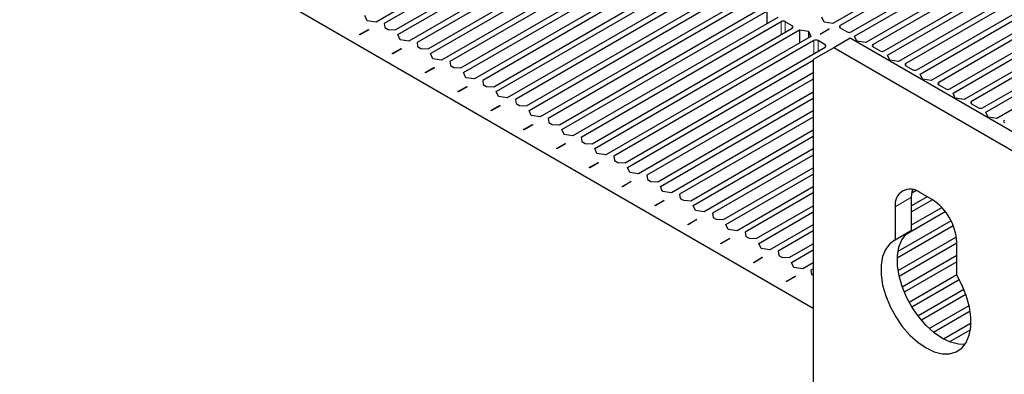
# Paper-space layout 'Blatt2' of a CAD drawing. Header units: millimetres. Extents: x 5 to 418, y 2 to 292.
# Tile 110 of 124: x 282 to 311, y 208 to 218. Entities that reach past the tile are written whole.
import ezdxf

# ---------------------------------------------------------------- set-up
doc = ezdxf.new("R2010")
doc.units = ezdxf.units.MM

psp = doc.layouts.new('Blatt2')

# ---------------------------------------------------------------- linework, layer by layer
at = {"color": 7, "linetype": 'Continuous', "lineweight": 25}
for p, q in [((305.144, 209.413), (262.01, 234.313)), ((298.473, 221.026), (292.587, 217.628)), ((298.568, 220.904), (292.822, 217.587)), ((311.572, 220.968), (305.709, 217.584)), ((293.141, 217.403), (298.886, 220.72)), ((293.211, 217.267), (299.098, 220.666)), ((311.726, 220.88), (305.922, 217.529)), ((306.24, 217.345), (312.044, 220.696)), ((306.334, 217.223), (312.197, 220.608)), ((299.416, 220.482), (293.529, 217.084)), ((299.51, 220.359), (293.765, 217.043)), ((312.515, 220.424), (306.652, 217.039)), ((312.668, 220.336), (306.864, 216.985)), ((294.083, 216.859), (299.829, 220.176)), ((294.154, 216.723), (300.041, 220.121)), ((307.183, 216.801), (312.987, 220.152)), ((307.277, 216.679), (313.14, 220.063)), ((300.359, 219.938), (294.472, 216.539)), ((300.453, 219.815), (294.708, 216.498)), ((313.458, 219.88), (307.595, 216.495)), ((313.611, 219.791), (307.807, 216.441)), ((295.026, 216.315), (300.771, 219.631)), ((295.097, 216.179), (300.984, 219.577)), ((308.125, 216.257), (313.93, 219.608)), ((308.22, 216.134), (314.083, 219.519)), ((301.302, 219.393), (295.415, 215.995)), ((301.396, 219.271), (295.651, 215.954)), ((314.401, 219.335), (308.538, 215.951)), ((314.554, 219.247), (308.75, 215.896)), ((295.969, 215.77), (301.714, 219.087)), ((296.04, 215.634), (301.926, 219.033)), ((309.068, 215.713), (314.872, 219.063)), ((309.162, 215.59), (315.026, 218.975)), ((302.245, 218.849), (296.358, 215.451)), ((302.339, 218.727), (296.594, 215.41)), ((315.344, 218.791), (309.481, 215.406)), ((315.497, 218.703), (309.693, 215.352)), ((296.912, 215.226), (302.657, 218.543)), ((296.983, 215.09), (302.869, 218.488)), ((310.011, 215.168), (315.815, 218.519)), ((310.105, 215.046), (315.968, 218.431)), ((303.187, 218.305), (297.301, 214.906)), ((303.282, 218.182), (297.536, 214.866)), ((316.287, 218.247), (310.423, 214.862)), ((292.333, 217.665), (292.268, 217.811)), ((297.855, 214.682), (303.6, 217.999)), ((297.925, 214.546), (303.812, 217.944)), ((303.812, 217.944), (303.812, 217.577)), ((292.587, 217.628), (292.333, 217.665)), ((292.822, 217.587), (292.84, 217.468)), ((304.13, 217.76), (298.244, 214.362)), ((304.224, 217.638), (298.479, 214.321)), ((304.543, 217.522), (304.342, 217.638)), ((305.456, 217.621), (305.391, 217.767)), ((305.709, 217.584), (305.456, 217.621)), ((292.112, 217.266), (292.366, 217.412)), ((292.124, 217.259), (292.112, 217.266)), ((292.377, 217.405), (292.124, 217.259)), ((292.366, 217.412), (292.377, 217.405)), ((292.366, 217.398), (292.366, 217.412)), ((292.84, 217.468), (292.934, 217.413)), ((292.934, 217.413), (293.141, 217.403)), ((293.276, 217.121), (293.211, 217.267)), ((298.797, 214.138), (304.543, 217.454)), ((298.868, 214.002), (304.755, 217.4)), ((305.073, 217.216), (299.186, 213.818)), ((304.755, 217.4), (305.008, 217.362)), ((304.755, 217.4), (304.755, 217.032)), ((305.008, 217.362), (305.073, 217.216)), ((305.008, 217.362), (305.008, 217.179)), ((305.341, 217.283), (305.594, 217.429)), ((305.353, 217.276), (305.341, 217.283)), ((305.606, 217.422), (305.353, 217.276)), ((305.594, 217.429), (305.606, 217.422)), ((305.594, 217.429), (305.594, 217.415)), ((305.922, 217.461), (306.122, 217.345)), ((306.399, 217.077), (306.334, 217.223)), ((293.529, 217.084), (293.276, 217.121)), ((293.765, 217.043), (293.783, 216.924)), ((305.167, 217.094), (299.422, 213.777)), ((305.485, 216.978), (305.285, 217.094)), ((306.204, 217.163), (305.733, 216.891)), ((311.626, 214.034), (306.204, 217.163)), ((306.652, 217.039), (306.399, 217.077)), ((293.055, 216.721), (293.309, 216.868)), ((293.067, 216.714), (293.055, 216.721)), ((293.32, 216.861), (293.067, 216.714)), ((293.309, 216.868), (293.32, 216.861)), ((293.309, 216.868), (293.309, 216.854)), ((293.783, 216.924), (293.877, 216.869)), ((293.877, 216.869), (294.083, 216.859)), ((294.219, 216.577), (294.154, 216.723)), ((299.74, 213.593), (305.485, 216.91)), ((305.733, 216.891), (305.144, 216.551)), ((311.154, 213.761), (305.733, 216.891)), ((306.864, 216.917), (307.065, 216.801)), ((307.342, 216.532), (307.277, 216.679)), ((294.472, 216.539), (294.219, 216.577)), ((294.708, 216.498), (294.726, 216.379)), ((294.726, 216.379), (294.82, 216.325)), ((299.811, 213.457), (305.144, 216.536)), ((305.144, 216.551), (305.144, 85.904)), ((307.595, 216.495), (307.342, 216.532)), ((307.807, 216.373), (308.007, 216.257)), ((293.998, 216.177), (294.251, 216.323)), ((294.01, 216.17), (293.998, 216.177)), ((294.263, 216.316), (294.01, 216.17)), ((294.251, 216.323), (294.263, 216.316)), ((294.251, 216.31), (294.251, 216.323)), ((294.82, 216.325), (295.026, 216.315)), ((295.162, 216.032), (295.097, 216.179)), ((305.144, 216.168), (300.129, 213.274)), ((308.284, 215.988), (308.22, 216.134)), ((295.415, 215.995), (295.162, 216.032)), ((295.651, 215.954), (295.668, 215.835)), ((295.668, 215.835), (295.763, 215.781)), ((305.144, 215.992), (300.365, 213.233)), ((308.538, 215.951), (308.284, 215.988)), ((308.75, 215.828), (308.95, 215.713)), ((294.941, 215.633), (295.194, 215.779)), ((294.953, 215.626), (294.941, 215.633)), ((295.206, 215.772), (294.953, 215.626)), ((295.194, 215.779), (295.206, 215.772)), ((295.194, 215.779), (295.194, 215.765)), ((295.763, 215.781), (295.969, 215.77)), ((296.105, 215.488), (296.04, 215.634)), ((300.683, 213.049), (305.144, 215.624)), ((309.227, 215.444), (309.162, 215.59)), ((295.884, 215.088), (296.137, 215.235)), ((296.358, 215.451), (296.105, 215.488)), ((296.137, 215.235), (296.149, 215.228)), ((296.137, 215.221), (296.137, 215.235)), ((296.594, 215.41), (296.611, 215.291)), ((296.611, 215.291), (296.706, 215.236)), ((296.706, 215.236), (296.912, 215.226)), ((300.754, 212.913), (305.144, 215.447)), ((309.481, 215.406), (309.227, 215.444)), ((309.693, 215.284), (309.893, 215.168)), ((295.895, 215.082), (295.884, 215.088)), ((296.149, 215.228), (295.895, 215.082)), ((297.047, 214.944), (296.983, 215.09)), ((305.144, 215.08), (301.072, 212.729)), ((310.17, 214.9), (310.105, 215.046)), ((296.826, 214.544), (297.08, 214.69)), ((297.092, 214.684), (296.838, 214.537)), ((297.301, 214.906), (297.047, 214.944)), ((297.08, 214.69), (297.092, 214.684)), ((297.08, 214.677), (297.08, 214.69)), ((297.536, 214.866), (297.554, 214.747)), ((297.554, 214.747), (297.648, 214.692)), ((297.648, 214.692), (297.855, 214.682)), ((305.144, 214.903), (301.308, 212.689)), ((310.423, 214.862), (310.17, 214.9)), ((296.838, 214.537), (296.826, 214.544)), ((297.99, 214.4), (297.925, 214.546)), ((298.244, 214.362), (297.99, 214.4)), ((301.626, 212.505), (305.144, 214.536)), ((297.769, 214), (298.023, 214.146)), ((298.034, 214.139), (297.781, 213.993)), ((298.023, 214.146), (298.034, 214.139)), ((298.023, 214.133), (298.023, 214.146)), ((298.479, 214.321), (298.497, 214.202)), ((298.497, 214.202), (298.591, 214.148)), ((298.591, 214.148), (298.797, 214.138)), ((301.697, 212.369), (305.144, 214.359)), ((297.781, 213.993), (297.769, 214)), ((298.933, 213.855), (298.868, 214.002)), ((299.186, 213.818), (298.933, 213.855)), ((305.144, 213.991), (302.015, 212.185)), ((298.712, 213.456), (298.965, 213.602)), ((298.977, 213.595), (298.724, 213.449)), ((298.965, 213.602), (298.977, 213.595)), ((298.965, 213.602), (298.965, 213.588)), ((299.422, 213.777), (299.44, 213.658)), ((299.44, 213.658), (299.534, 213.604)), ((299.534, 213.604), (299.74, 213.593)), ((305.144, 213.814), (302.25, 212.144)), ((298.724, 213.449), (298.712, 213.456)), ((299.876, 213.311), (299.811, 213.457)), ((300.129, 213.274), (299.876, 213.311)), ((302.569, 211.961), (305.144, 213.447)), ((302.639, 211.824), (305.144, 213.27)), ((299.655, 212.911), (299.908, 213.058)), ((299.92, 213.051), (299.667, 212.905)), ((299.908, 213.058), (299.92, 213.051)), ((299.908, 213.044), (299.908, 213.058)), ((300.365, 213.233), (300.383, 213.114)), ((300.383, 213.114), (300.477, 213.059)), ((300.477, 213.059), (300.683, 213.049)), ((299.667, 212.905), (299.655, 212.911)), ((300.819, 212.767), (300.754, 212.913)), ((301.072, 212.729), (300.819, 212.767)), ((301.308, 212.689), (301.325, 212.569)), ((305.144, 212.903), (302.958, 211.641)), ((305.144, 212.726), (303.193, 211.6)), ((307.981, 212.731), (308.093, 212.796)), ((308.561, 212.536), (308.208, 212.741)), ((300.598, 212.367), (300.851, 212.513)), ((300.863, 212.507), (300.609, 212.36)), ((300.851, 212.513), (300.863, 212.507)), ((300.851, 212.5), (300.851, 212.513)), ((301.325, 212.569), (301.42, 212.515)), ((301.42, 212.515), (301.626, 212.505)), ((308.421, 212.618), (307.972, 212.359)), ((307.972, 211.658), (307.972, 212.604)), ((308.574, 212.529), (307.972, 212.182)), ((300.609, 212.36), (300.598, 212.367)), ((301.761, 212.222), (301.697, 212.369)), ((302.015, 212.185), (301.761, 212.222)), ((302.25, 212.144), (302.268, 212.025)), ((303.511, 211.416), (305.144, 212.359)), ((303.582, 211.28), (305.144, 212.182)), ((307.501, 212.332), (307.501, 211.386)), ((307.817, 211.548), (308.937, 212.195)), ((307.972, 211.814), (308.836, 212.313)), ((301.54, 211.823), (301.794, 211.969)), ((301.806, 211.962), (301.552, 211.816)), ((301.794, 211.969), (301.806, 211.962)), ((301.794, 211.955), (301.794, 211.969)), ((302.268, 212.025), (302.362, 211.971)), ((302.362, 211.971), (302.569, 211.961)), ((309.107, 211.925), (307.578, 211.043)), ((301.552, 211.816), (301.54, 211.823)), ((302.704, 211.678), (302.639, 211.824)), ((302.958, 211.641), (302.704, 211.678)), ((303.193, 211.6), (303.211, 211.481)), ((305.144, 211.814), (303.9, 211.097)), ((305.144, 211.637), (304.136, 211.056)), ((307.501, 211.386), (307.972, 211.658)), ((309.17, 211.785), (307.561, 210.856)), ((302.483, 211.279), (302.737, 211.425)), ((302.495, 211.272), (302.483, 211.279)), ((302.748, 211.418), (302.495, 211.272)), ((302.737, 211.425), (302.748, 211.418)), ((302.737, 211.425), (302.737, 211.411)), ((303.211, 211.481), (303.305, 211.426)), ((303.305, 211.426), (303.511, 211.416)), ((303.647, 211.134), (303.582, 211.28)), ((307.584, 210.501), (309.257, 211.467)), ((307.614, 210.342), (309.268, 211.297)), ((309.268, 210.365), (309.268, 211.312)), ((303.9, 211.097), (303.647, 211.134)), ((304.136, 211.056), (304.154, 210.937)), ((304.454, 210.872), (305.144, 211.27)), ((304.525, 210.736), (305.144, 211.093)), ((303.426, 210.734), (303.679, 210.881)), ((303.438, 210.727), (303.426, 210.734)), ((303.691, 210.874), (303.438, 210.727)), ((303.679, 210.881), (303.691, 210.874)), ((303.679, 210.867), (303.679, 210.881)), ((304.154, 210.937), (304.248, 210.882)), ((304.248, 210.882), (304.454, 210.872)), ((304.59, 210.59), (304.525, 210.736)), ((305.144, 210.726), (304.843, 210.552)), ((309.268, 210.93), (307.705, 210.027)), ((309.268, 210.753), (307.761, 209.883)), ((304.843, 210.552), (304.59, 210.59)), ((305.144, 210.549), (305.079, 210.511)), ((305.079, 210.511), (305.097, 210.392)), ((304.369, 210.19), (304.622, 210.336)), ((304.381, 210.183), (304.369, 210.19)), ((304.634, 210.329), (304.381, 210.183)), ((304.622, 210.336), (304.634, 210.329)), ((304.622, 210.323), (304.622, 210.336)), ((305.097, 210.392), (305.144, 210.365)), ((307.899, 209.595), (309.268, 210.386)), ((307.976, 209.462), (309.336, 210.248)), ((309.475, 209.961), (308.155, 209.198)), ((309.532, 209.816), (308.252, 209.077)), ((308.477, 208.84), (309.624, 209.502)), ((308.599, 208.734), (309.655, 209.343)), ((309.68, 208.991), (308.892, 208.535)), ((309.665, 208.805), (309.061, 208.456))]:
    psp.add_line(p, q, dxfattribs=at)
at = {"color": 7, "linetype": 'Continuous', "lineweight": 18}
for p, q in [((304.224, 217.638), (304.224, 217.271)), ((304.342, 217.638), (304.342, 217.339)), ((304.543, 217.522), (304.543, 217.454)), ((305.922, 217.529), (305.922, 217.461)), ((305.167, 217.094), (305.167, 216.726)), ((305.285, 217.094), (305.285, 216.794)), ((305.485, 216.978), (305.485, 216.91)), ((306.864, 216.985), (306.864, 216.917)), ((307.807, 216.441), (307.807, 216.373)), ((308.75, 215.896), (308.75, 215.828)), ((309.693, 215.352), (309.693, 215.284)), ((307.501, 212.332), (307.972, 212.604))]:
    psp.add_line(p, q, dxfattribs=at)
at = {"color": 7, "linetype": 'Continuous', "lineweight": 25, "flags": 128}
for points in [[(307.972, 212.604), (307.986, 212.756), (308.003, 212.824)], [(309.506, 208.382), (309.322, 208.387), (309.093, 208.444), (308.856, 208.556), (308.619, 208.718), (308.39, 208.925), (308.176, 209.17), (307.986, 209.445), (307.825, 209.741), (307.699, 210.047), (307.611, 210.353), (307.566, 210.649), (307.564, 210.925), (307.606, 211.172), (307.69, 211.38), (307.814, 211.544), (307.908, 211.621)], [(307.501, 211.386), (307.342, 211.272), (307.219, 211.108), (307.135, 210.9), (307.093, 210.653), (307.095, 210.377), (307.14, 210.081), (307.227, 209.775), (307.353, 209.469), (307.515, 209.173), (307.705, 208.898), (307.918, 208.653), (308.147, 208.446), (308.385, 208.284), (308.622, 208.172), (308.851, 208.115), (309.064, 208.113), (309.255, 208.169), (309.416, 208.278), (309.542, 208.438), (309.629, 208.644), (309.675, 208.888), (309.676, 209.162), (309.634, 209.456), (309.55, 209.762), (309.427, 210.069), (309.268, 210.365)]]:
    psp.add_lwpolyline(points, dxfattribs=at)
at = {"color": 7, "linetype": 'Continuous', "lineweight": 25}
for centre, radius, start, end in [((304.283, 217.524), 0.128, 62.6097, 117.3903), ((304.53, 217.488), 0.0364, 290.7834, 69.2166), ((305.934, 217.495), 0.0364, 110.7834, 249.2166), ((306.181, 217.459), 0.128, 242.6097, 297.3903), ((305.226, 216.98), 0.128, 62.6097, 117.3903), ((305.473, 216.944), 0.0364, 290.7834, 69.2166), ((306.877, 216.951), 0.0364, 110.7834, 249.2166), ((307.124, 216.915), 0.128, 242.6097, 297.3903), ((307.82, 216.407), 0.0364, 110.7834, 249.2166), ((308.066, 216.371), 0.128, 242.6097, 297.3903), ((308.763, 215.862), 0.0364, 110.7834, 249.2166), ((309.009, 215.826), 0.128, 242.6097, 297.3903), ((309.706, 215.318), 0.0364, 110.7834, 249.2166), ((309.952, 215.282), 0.128, 242.6097, 297.3903), ((310.648, 214.774), 0.0364, 110.7834, 249.2166), ((307.932, 212.402), 0.437, 50.7967, 189.214), ((307.733, 211.242), 1.537, 2.6055, 57.3945)]:
    psp.add_arc(centre, radius, start, end, dxfattribs=at)

doc.saveas('drawing.dxf')
